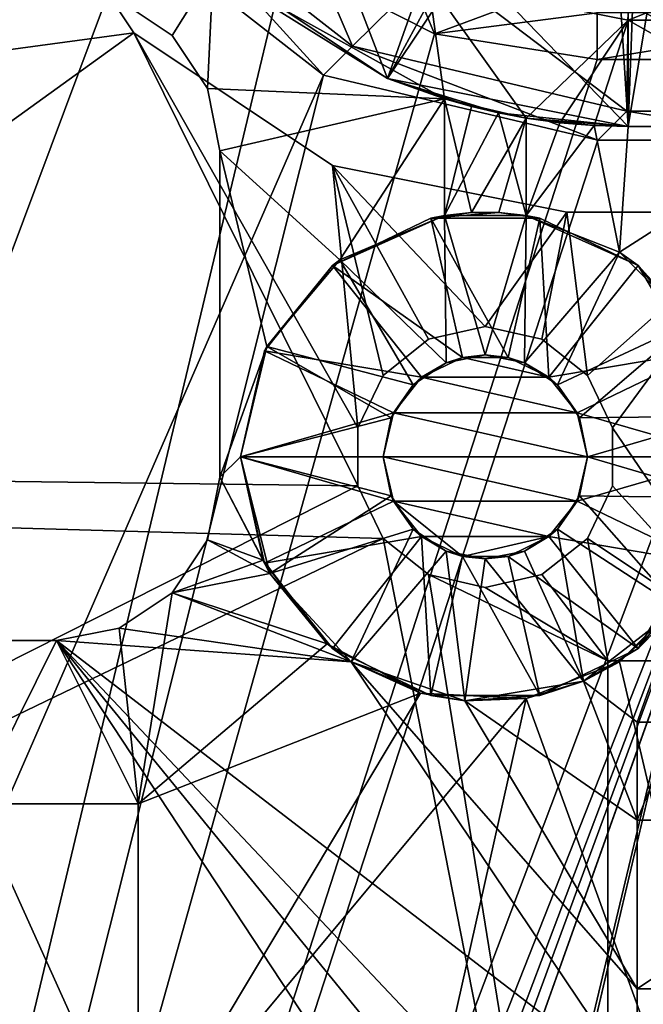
# Model space of a CAD drawing. Extents: x -3 to 104, y -79 to 161.
# Tile 199 of 203: x 91 to 99, y 138 to 150. Entities that reach past the tile are written whole.
import ezdxf

# ---------------------------------------------------------------- set-up
doc = ezdxf.new("R2010")
doc.units = 0
doc.header["$MEASUREMENT"] = 0

msp = doc.modelspace()

# ---------------------------------------------------------------- linework, layer by layer
for points in [[(50.259701, 149.639999, 55), (91.671097, 159.520996, 55), (49.487301, 151.244003, 55)], [(50.259701, 149.639999, 55), (91.671097, 156.020996, 55), (91.671097, 159.520996, 55)], [(91.220596, 153.227005, 52.5), (50.259701, 149.639999, 52.5), (90.679802, 156.029999, 52.5)], [(50.259701, 149.639999, 55), (92.373398, 153.082993, 55), (91.671097, 156.020996, 55)], [(91.220596, 153.227005, 52.5), (50.259701, 147.860001, 52.5), (50.259701, 149.639999, 52.5)], [(92.485199, 151.149002, 52.5), (50.259701, 147.860001, 52.5), (91.220596, 153.227005, 52.5)], [(49.487301, 146.255997, 55), (94.3563, 150.757996, 55), (92.373398, 153.082993, 55)], [(49.487301, 146.255997, 55), (92.373398, 153.082993, 55), (50.259701, 147.860001, 55)], [(50.259701, 147.860001, 55), (92.373398, 153.082993, 55), (50.259701, 149.639999, 55)], [(92.496696, 149.847, 18.9), (90.870903, 152.279999, 18.9), (55.214401, 144.800995, 18.9)], [(90.870903, 152.279999, 17.299999), (92.496696, 149.847, 17.299999), (60.471001, 126.727997, 17.299999)], [(90.870903, 152.279999, 17.299999), (92.496696, 149.847, 18.9), (92.496696, 149.847, 17.299999)], [(90.870903, 152.279999, 18.9), (92.496696, 149.847, 18.9), (90.870903, 152.279999, 17.299999)], [(92.841301, 151.505005, 11.7), (94.167503, 152.018005, 11.7), (95.175201, 149.682007, 11.7)], [(94.167503, 152.018005, 11.7), (96.178101, 150.673996, 11.7), (95.175201, 149.682007, 11.7)], [(94.819099, 149.326004, 52.5), (92.485199, 151.149002, 52.5), (92.841301, 151.505005, 11.7)], [(94.819099, 149.326004, 52.5), (92.841301, 151.505005, 11.7), (95.175201, 149.682007, 11.7)], [(95.603302, 149.285995, -76.900002), (93.105301, 150.955002, -76.900002), (94.754303, 151.498001, -76.900002)], [(96.1026, 150.703003, -76.900002), (95.603302, 149.285995, -76.900002), (94.754303, 151.498001, -76.900002)], [(96.1008, 150.487, 10.1), (98.550003, 150, 10.1), (98.550003, 151.399994, 10.1)], [(98.550003, 150, 10.1), (102.050003, 151.399994, 10.1), (98.550003, 151.399994, 10.1)], [(98.550003, 150, 10.1), (102.150002, 150, 10.1), (102.050003, 151.399994, 10.1)], [(92.485199, 151.149002, 52.5), (49.487301, 146.255997, 52.5), (50.259701, 147.860001, 52.5)], [(92.485199, 151.149002, 52.5), (73.586403, 100.584, 52.5), (49.487301, 146.255997, 52.5)], [(94.819099, 149.326004, 52.5), (73.586403, 100.584, 52.5), (92.485199, 151.149002, 52.5)], [(93.105301, 150.955002, -76.900002), (95.603302, 149.285995, -76.900002), (93.465302, 150.617996, 5.5)], [(82.362297, 100.605003, 55), (94.3563, 150.757996, 55), (49.487301, 146.255997, 55)], [(82.362297, 100.605003, 55), (96.178902, 149.834, 55), (94.3563, 150.757996, 55)], [(95.892601, 150.524994, 54.897598), (94.3563, 150.757996, 55), (96.178902, 149.834, 55)], [(96.575104, 150.744995, -76.900002), (95.603302, 149.285995, -76.900002), (96.344101, 150.664993, -76.900002)], [(98.550003, 148.699997, -76.900002), (95.603302, 149.285995, -76.900002), (96.575104, 150.744995, -76.900002)], [(96.344101, 150.664993, -76.900002), (95.603302, 149.285995, -76.900002), (96.1026, 150.703003, -76.900002)], [(98.446404, 150.345993, -76.900002), (98.550003, 148.699997, -76.900002), (96.575104, 150.744995, -76.900002)], [(92.964203, 149.813995, 5.5), (92.315399, 150.248001, 5.5), (93.465302, 150.617996, 5.5)], [(92.315399, 150.248001, 7.3), (92.964203, 149.813995, 7.3), (93.465302, 150.617996, 7.3)], [(93.397797, 149.164993, 5.5), (92.964203, 149.813995, 5.5), (93.465302, 150.617996, 5.5)], [(92.964203, 149.813995, 7.3), (93.397797, 149.164993, 7.3), (93.465302, 150.617996, 7.3)], [(96.300003, 149.035995, 5.5), (93.397797, 149.164993, 5.5), (93.465302, 150.617996, 5.5)], [(93.397797, 149.164993, 7.3), (96.300003, 149.035995, 7.3), (93.465302, 150.617996, 7.3)], [(93.465302, 150.617996, 5.5), (96.300003, 149.035995, 2.8), (96.300003, 149.035995, 5.5)], [(95.603302, 149.285995, -76.900002), (96.300003, 149.035995, 2.8), (93.465302, 150.617996, 5.5)], [(96.1008, 150.487, 11.3), (93.465302, 150.617996, 11.3), (96.300003, 149.035995, 11.3)], [(96.300003, 149.035995, 7.3), (96.300003, 149.035995, 11.3), (93.465302, 150.617996, 11.3)], [(93.465302, 150.617996, 7.3), (96.300003, 149.035995, 7.3), (93.465302, 150.617996, 11.3)], [(95.175201, 149.682007, 11.7), (96.178101, 150.673996, 11.7), (98.535599, 148.886002, 11.7)], [(95.892601, 150.524994, 54.897598), (96.178902, 149.834, 55), (98.170898, 150.576996, 54.5653)], [(96.178101, 150.673996, 11.7), (98.549797, 150.201996, 11.7), (98.535599, 148.886002, 11.7)], [(98.170898, 150.576996, 54.5653), (96.178902, 149.834, 55), (98.170898, 150.091995, 54.8871)], [(96.1008, 150.487, 11.3), (97.300003, 148.802002, 11.3), (98.550003, 150, 11.3)], [(96.1008, 150.487, 11.3), (96.300003, 149.035995, 11.3), (97.300003, 148.802002, 11.3)], [(96.1008, 150.487, 10.1), (96.1008, 150.487, 11.3), (98.550003, 150, 10.1)], [(96.1008, 150.487, 11.3), (98.550003, 150, 11.3), (98.550003, 150, 10.1)], [(98.608704, 150.238007, -76.900002), (98.550003, 148.699997, -76.900002), (98.446404, 150.345993, -76.900002)], [(92.964203, 149.813995, 5.5), (92.315399, 150.248001, 7.3), (92.315399, 150.248001, 5.5)], [(92.964203, 149.813995, 7.3), (92.315399, 150.248001, 7.3), (92.964203, 149.813995, 5.5)], [(98.800003, 150.199997, -76.900002), (98.550003, 148.699997, -76.900002), (98.608704, 150.238007, -76.900002)], [(98.170898, 150.091995, 54.8871), (96.178902, 149.834, 55), (98.170998, 149.520996, 55)], [(101.670998, 150.091995, 54.8871), (98.170898, 150.091995, 54.8871), (98.170998, 149.520996, 55)], [(101.670998, 149.520996, 55), (101.670998, 150.091995, 54.8871), (98.170998, 149.520996, 55)], [(98.549797, 150.201996, 11.7), (101.036003, 148.886002, 11.7), (98.535599, 148.886002, 11.7)], [(98.549797, 150.201996, 11.7), (102.050003, 150.199997, 11.7), (101.036003, 148.886002, 11.7)], [(100.849998, 148.699997, -76.900002), (98.550003, 148.699997, -76.900002), (98.800003, 150.199997, -76.900002)], [(98.550003, 150, 11.3), (97.300003, 148.802002, 11.3), (97.7146, 148.744995, 11.3)], [(98.550003, 150, 11.3), (97.7146, 148.744995, 11.3), (98.131699, 148.710999, 11.3)], [(98.550003, 150, 11.3), (98.131699, 148.710999, 11.3), (98.550003, 148.699997, 11.3)], [(102.150002, 150, 11.3), (98.550003, 150, 11.3), (100.849998, 148.699997, 11.3)], [(98.550003, 150, 11.3), (98.550003, 148.699997, 11.3), (100.849998, 148.699997, 11.3)], [(102.150002, 150, 10.1), (98.550003, 150, 11.3), (102.150002, 150, 11.3)], [(98.550003, 150, 10.1), (98.550003, 150, 11.3), (102.150002, 150, 10.1)], [(95.240097, 144.294006, 18.9), (92.496696, 149.847, 18.9), (55.214401, 144.800995, 18.9)], [(92.496696, 149.847, 17.299999), (95.240097, 144.294006, 17.299999), (60.471001, 126.727997, 17.299999)], [(95.240097, 145.005997, 18.9), (92.496696, 149.847, 18.9), (95.240097, 144.294006, 18.9)], [(95.240097, 145.005997, 18.9), (94.929901, 148.220993, 18.9), (92.496696, 149.847, 18.9)], [(92.496696, 149.847, 17.299999), (95.240097, 145.005997, 17.299999), (95.240097, 144.294006, 17.299999)], [(94.929901, 148.220993, 17.299999), (95.240097, 145.005997, 17.299999), (92.496696, 149.847, 17.299999)], [(92.496696, 149.847, 17.299999), (92.496696, 149.847, 18.9), (94.929901, 148.220993, 17.299999)], [(92.496696, 149.847, 18.9), (94.929901, 148.220993, 18.9), (94.929901, 148.220993, 17.299999)], [(82.362297, 100.605003, 55), (98.170998, 149.520996, 55), (96.178902, 149.834, 55)], [(93.397797, 149.164993, 5.5), (92.964203, 149.813995, 7.3), (92.964203, 149.813995, 5.5)], [(93.397797, 149.164993, 7.3), (92.964203, 149.813995, 7.3), (93.397797, 149.164993, 5.5)], [(98.179497, 148.529999, 52.5), (94.819099, 149.326004, 52.5), (95.175201, 149.682007, 11.7)], [(98.179497, 148.529999, 52.5), (95.175201, 149.682007, 11.7), (98.535599, 148.886002, 11.7)], [(82.362297, 100.605003, 55), (101.670998, 149.520996, 55), (98.170998, 149.520996, 55)], [(82.784203, 99.648102, 55), (101.670998, 149.520996, 55), (82.362297, 100.605003, 55)], [(82.928497, 98.611504, 55), (101.670998, 149.520996, 55), (82.784203, 99.648102, 55)], [(82.928497, 96.8293, 55), (101.670998, 149.520996, 55), (82.928497, 98.611504, 55)], [(82.928497, -7.8067, 55), (101.670998, 149.520996, 55), (82.928497, 96.8293, 55)], [(101.670998, -67.221199, 55), (101.670998, 149.520996, 55), (82.928497, -7.8067, 55)], [(82.590202, 100.584, 52.5), (73.586403, 100.584, 52.5), (94.819099, 149.326004, 52.5)], [(98.179497, 148.529999, 52.5), (82.590202, 100.584, 52.5), (94.819099, 149.326004, 52.5)], [(95.603302, 149.285995, -76.900002), (96.629799, 148.942993, 2.8), (96.300003, 149.035995, 2.8)], [(95.603302, 149.285995, -76.900002), (96.963303, 148.865005, 2.8), (96.629799, 148.942993, 2.8)], [(95.603302, 149.285995, -76.900002), (98.550003, 148.699997, -76.900002), (96.963303, 148.865005, 2.8)], [(96.300003, 149.035995, 5.5), (93.550003, 148.399994, 5.5), (93.397797, 149.164993, 5.5)], [(93.550003, 148.399994, 7.3), (96.300003, 149.035995, 7.3), (93.397797, 149.164993, 7.3)], [(93.550003, 148.399994, 7.3), (93.397797, 149.164993, 7.3), (93.550003, 148.399994, 5.5)], [(93.550003, 148.399994, 5.5), (93.397797, 149.164993, 7.3), (93.397797, 149.164993, 5.5)], [(95.019897, 147.065002, 5.5), (93.550003, 148.399994, 5.5), (96.300003, 149.035995, 5.5)], [(93.550003, 148.399994, 7.3), (95.019897, 147.065002, 7.3), (96.300003, 149.035995, 7.3)], [(96.300003, 147.608002, 5.5), (95.019897, 147.065002, 5.5), (96.300003, 149.035995, 5.5)], [(95.019897, 147.065002, 7.3), (96.300003, 147.608002, 7.3), (96.300003, 149.035995, 7.3)], [(96.629799, 148.942993, 2.8), (96.300003, 147.608002, 2.8), (96.300003, 149.035995, 2.8)], [(96.300003, 147.608002, 2.8), (96.300003, 149.035995, 5.5), (96.300003, 149.035995, 2.8)], [(96.300003, 147.608002, 2.8), (96.300003, 147.608002, 5.5), (96.300003, 149.035995, 5.5)], [(96.300003, 147.608002, 7.3), (96.300003, 147.608002, 11.3), (96.300003, 149.035995, 11.3)], [(96.300003, 147.608002, 7.3), (96.300003, 149.035995, 11.3), (96.300003, 149.035995, 7.3)], [(96.300003, 149.035995, 11.3), (96.632599, 147.645004, 11.3), (97.300003, 148.802002, 11.3)], [(96.300003, 149.035995, 11.3), (96.300003, 147.608002, 11.3), (96.632599, 147.645004, 11.3)], [(96.963303, 148.865005, 2.8), (96.300003, 147.608002, 2.8), (96.629799, 148.942993, 2.8)], [(98.179497, 148.529999, 52.5), (98.535599, 148.886002, 11.7), (100.68, 148.529999, 52.5)], [(100.68, 148.529999, 52.5), (98.535599, 148.886002, 11.7), (101.036003, 148.886002, 11.7)], [(97.300003, 147.608002, 2.8), (96.300003, 147.608002, 2.8), (96.963303, 148.865005, 2.8)], [(97.300003, 148.802002, 11.3), (96.632599, 147.645004, 11.3), (96.9673, 147.645004, 11.3)], [(98.550003, 148.699997, -76.900002), (97.300003, 148.802002, 2.8), (96.963303, 148.865005, 2.8)], [(97.300003, 148.802002, 2.8), (97.300003, 147.608002, 2.8), (96.963303, 148.865005, 2.8)], [(97.300003, 148.802002, 11.3), (96.9673, 147.645004, 11.3), (97.300003, 147.608002, 11.3)], [(97.300003, 148.802002, 2.8), (97.7146, 148.744995, 5.5), (97.300003, 148.802002, 5.5)], [(97.300003, 148.802002, 2.8), (98.131699, 148.710999, 5.5), (97.7146, 148.744995, 5.5)], [(98.550003, 148.699997, -76.900002), (98.131699, 148.710999, 5.5), (97.300003, 148.802002, 2.8)], [(97.300003, 148.802002, 7.3), (97.300003, 147.608002, 7.3), (97.7146, 148.744995, 7.3)], [(97.300003, 147.608002, 11.3), (97.300003, 147.608002, 7.3), (97.300003, 148.802002, 7.3)], [(97.300003, 147.608002, 11.3), (97.300003, 148.802002, 7.3), (97.300003, 148.802002, 11.3)], [(97.7146, 148.744995, 7.3), (97.7146, 148.744995, 11.3), (97.300003, 148.802002, 11.3)], [(97.300003, 148.802002, 7.3), (97.7146, 148.744995, 7.3), (97.300003, 148.802002, 11.3)], [(97.300003, 147.608002, 5.5), (97.300003, 148.802002, 5.5), (97.7146, 148.744995, 5.5)], [(97.300003, 147.608002, 5.5), (97.300003, 147.608002, 2.8), (97.300003, 148.802002, 2.8)], [(97.300003, 147.608002, 5.5), (97.300003, 148.802002, 2.8), (97.300003, 148.802002, 5.5)], [(97.7146, 148.744995, 7.3), (97.300003, 147.608002, 7.3), (98.131699, 148.710999, 7.3)], [(97.300003, 147.608002, 5.5), (97.7146, 148.744995, 5.5), (98.131699, 148.710999, 5.5)], [(97.300003, 147.608002, 7.3), (98.442596, 147.160004, 7.3), (98.131699, 148.710999, 7.3)], [(98.442596, 147.160004, 5.5), (97.300003, 147.608002, 5.5), (98.131699, 148.710999, 5.5)], [(98.131699, 148.710999, 7.3), (98.131699, 148.710999, 11.3), (97.7146, 148.744995, 11.3)], [(97.7146, 148.744995, 7.3), (98.131699, 148.710999, 7.3), (97.7146, 148.744995, 11.3)], [(98.550003, 148.699997, -76.900002), (98.550003, 148.699997, 5.5), (98.131699, 148.710999, 5.5)], [(98.131699, 148.710999, 7.3), (98.442596, 147.160004, 7.3), (98.550003, 148.699997, 7.3)], [(98.550003, 148.699997, 7.3), (98.550003, 148.699997, 11.3), (98.131699, 148.710999, 11.3)], [(98.131699, 148.710999, 7.3), (98.550003, 148.699997, 7.3), (98.131699, 148.710999, 11.3)], [(98.442596, 147.160004, 5.5), (98.131699, 148.710999, 5.5), (98.550003, 148.699997, 5.5)], [(98.442596, 147.160004, 7.3), (100.849998, 148.699997, 7.3), (98.550003, 148.699997, 7.3)], [(98.442596, 147.160004, 7.3), (99.310303, 146.292999, 7.3), (100.849998, 148.699997, 7.3)], [(100.849998, 148.699997, 5.5), (98.442596, 147.160004, 5.5), (98.550003, 148.699997, 5.5)], [(99.310402, 146.292999, 5.5), (98.442596, 147.160004, 5.5), (100.849998, 148.699997, 5.5)], [(100.849998, 148.699997, 11.3), (98.550003, 148.699997, 7.3), (100.849998, 148.699997, 7.3)], [(98.550003, 148.699997, 11.3), (98.550003, 148.699997, 7.3), (100.849998, 148.699997, 11.3)], [(98.550003, 148.699997, 5.5), (98.550003, 148.699997, -76.900002), (100.849998, 148.699997, 5.5)], [(100.849998, 148.699997, 5.5), (98.550003, 148.699997, -76.900002), (100.849998, 148.699997, -76.900002)], [(100.68, 148.529999, 52.5), (82.590202, 100.584, 52.5), (98.179497, 148.529999, 52.5)], [(100.68, 148.529999, 52.5), (82.590202, 72.711304, 52.5), (82.590202, 100.584, 52.5)], [(100.68, 148.529999, 52.5), (82.590202, 71.511299, 52.5), (82.590202, 72.711304, 52.5)], [(100.68, 148.529999, 52.5), (100.68, -66.229897, 52.5), (82.590202, 71.511299, 52.5)], [(94.122299, 146.003006, 5.5), (93.550003, 148.399994, 5.5), (95.019897, 147.065002, 5.5)], [(93.550003, 144.399994, 5.5), (93.550003, 148.399994, 5.5), (94.122299, 146.003006, 5.5)], [(93.550003, 148.399994, 7.3), (94.122299, 146.003006, 7.3), (95.019897, 147.065002, 7.3)], [(93.550003, 148.399994, 7.3), (93.550003, 144.399994, 7.3), (94.122299, 146.003006, 7.3)], [(93.550003, 148.399994, 5.5), (93.550003, 144.399994, 5.5), (93.550003, 148.399994, 7.3)], [(93.550003, 148.399994, 7.3), (93.550003, 144.399994, 5.5), (93.550003, 144.399994, 7.3)], [(95.549103, 145.647995, 18.9), (94.929901, 148.220993, 18.9), (95.240097, 145.005997, 18.9)], [(96.105797, 146.091995, 18.9), (94.929901, 148.220993, 18.9), (95.549103, 145.647995, 18.9)], [(96.800003, 146.25, 18.9), (94.929901, 148.220993, 18.9), (96.105797, 146.091995, 18.9)], [(96.800003, 146.25, 18.9), (97.800003, 147.649994, 18.9), (94.929901, 148.220993, 18.9)], [(94.929901, 148.220993, 17.299999), (96.800003, 146.25, 17.299999), (96.105797, 146.091995, 17.299999)], [(94.929901, 148.220993, 17.299999), (96.105797, 146.091995, 17.299999), (95.549103, 145.647995, 17.299999)], [(94.929901, 148.220993, 17.299999), (95.549103, 145.647995, 17.299999), (95.240097, 145.005997, 17.299999)], [(97.800003, 147.649994, 17.299999), (96.800003, 146.25, 17.299999), (94.929901, 148.220993, 17.299999)], [(94.929901, 148.220993, 17.299999), (94.929901, 148.220993, 18.9), (97.800003, 147.649994, 17.299999)], [(94.929901, 148.220993, 18.9), (97.800003, 147.649994, 18.9), (97.800003, 147.649994, 17.299999)], [(96.300003, 147.608002, 11.3), (94.929497, 146.994995, 17.299999), (96.132401, 147.574997, 17.299999)], [(96.300003, 147.608002, 11.3), (95.019897, 147.065002, 7.3), (94.929497, 146.994995, 17.299999)], [(94.929497, 146.994995, 17.299999), (96.521797, 145.869003, 17.299999), (96.132401, 147.574997, 17.299999)], [(96.321602, 145.804993, 2.8), (95.019897, 147.065002, 2.8), (96.300003, 147.608002, 2.8)], [(96.300003, 147.608002, 2.8), (95.019897, 147.065002, 5.5), (96.300003, 147.608002, 5.5)], [(96.300003, 147.608002, 2.8), (95.019897, 147.065002, 2.8), (95.019897, 147.065002, 5.5)], [(96.300003, 147.608002, 7.3), (95.019897, 147.065002, 7.3), (96.300003, 147.608002, 11.3)], [(96.632599, 147.645004, 11.3), (96.300003, 147.608002, 11.3), (96.132401, 147.574997, 17.299999)], [(96.9673, 147.645004, 11.3), (96.132401, 147.574997, 17.299999), (97.467598, 147.574997, 17.299999)], [(96.9673, 147.645004, 11.3), (96.632599, 147.645004, 11.3), (96.132401, 147.574997, 17.299999)], [(96.132401, 147.574997, 17.299999), (97.078201, 145.869003, 17.299999), (97.467598, 147.574997, 17.299999)], [(96.521797, 145.869003, 17.299999), (97.078201, 145.869003, 17.299999), (96.132401, 147.574997, 17.299999)], [(97.300003, 147.608002, 2.8), (96.800003, 145.899994, 2.8), (96.300003, 147.608002, 2.8)], [(96.800003, 145.899994, 2.8), (96.321602, 145.804993, 2.8), (96.300003, 147.608002, 2.8)], [(97.494202, 146.091995, 18.9), (97.800003, 147.649994, 18.9), (96.800003, 146.25, 18.9)], [(97.800003, 147.649994, 17.299999), (97.494202, 146.091995, 17.299999), (96.800003, 146.25, 17.299999)], [(97.278397, 145.804993, 2.8), (96.800003, 145.899994, 2.8), (97.300003, 147.608002, 2.8)], [(97.300003, 147.608002, 11.3), (96.9673, 147.645004, 11.3), (97.467598, 147.574997, 17.299999)], [(97.078201, 145.869003, 17.299999), (97.579399, 145.626999, 17.299999), (97.467598, 147.574997, 17.299999)], [(98.442596, 147.160004, 2.8), (97.278397, 145.804993, 2.8), (97.300003, 147.608002, 2.8)], [(97.300003, 147.608002, 11.3), (97.467598, 147.574997, 17.299999), (98.670502, 146.994995, 17.299999)], [(98.442596, 147.160004, 7.3), (97.300003, 147.608002, 7.3), (97.300003, 147.608002, 11.3)], [(98.442596, 147.160004, 7.3), (97.300003, 147.608002, 11.3), (98.670502, 146.994995, 17.299999)], [(98.442596, 147.160004, 2.8), (97.300003, 147.608002, 5.5), (98.442596, 147.160004, 5.5)], [(98.442596, 147.160004, 2.8), (97.300003, 147.608002, 2.8), (97.300003, 147.608002, 5.5)], [(97.467598, 147.574997, 17.299999), (97.579399, 145.626999, 17.299999), (98.670502, 146.994995, 17.299999)], [(98.050903, 145.647995, 18.9), (97.800003, 147.649994, 18.9), (97.494202, 146.091995, 18.9)], [(97.800003, 147.649994, 17.299999), (98.050903, 145.647995, 17.299999), (97.494202, 146.091995, 17.299999)], [(98.050903, 145.647995, 18.9), (100.300003, 147.649994, 18.9), (97.800003, 147.649994, 18.9)], [(100.300003, 147.649994, 17.299999), (98.050903, 145.647995, 17.299999), (97.800003, 147.649994, 17.299999)], [(100.300003, 147.649994, 17.299999), (97.800003, 147.649994, 17.299999), (100.300003, 147.649994, 18.9)], [(100.300003, 147.649994, 18.9), (97.800003, 147.649994, 17.299999), (97.800003, 147.649994, 18.9)], [(98.359901, 145.005997, 18.9), (100.300003, 147.649994, 18.9), (98.050903, 145.647995, 18.9)], [(100.300003, 147.649994, 17.299999), (98.359901, 145.005997, 17.299999), (98.050903, 145.647995, 17.299999)], [(100.300003, 142.149994, 18.9), (100.300003, 147.649994, 18.9), (98.359901, 145.005997, 18.9)], [(100.300003, 147.649994, 17.299999), (100.300003, 142.149994, 17.299999), (98.359901, 145.005997, 17.299999)], [(97.683899, 145.533997, 2.8), (97.278397, 145.804993, 2.8), (98.442596, 147.160004, 2.8)], [(99.310303, 146.292999, 2.8), (97.683899, 145.533997, 2.8), (98.442596, 147.160004, 2.8)], [(99.310303, 146.292999, 7.3), (98.442596, 147.160004, 7.3), (98.670502, 146.994995, 17.299999)], [(99.310303, 146.292999, 2.8), (98.442596, 147.160004, 5.5), (99.310402, 146.292999, 5.5)], [(99.310303, 146.292999, 2.8), (98.442596, 147.160004, 2.8), (98.442596, 147.160004, 5.5)], [(94.122299, 146.003006, 7.3), (94.097099, 145.951996, 17.299999), (94.929497, 146.994995, 17.299999)], [(94.097099, 145.951996, 17.299999), (96.020599, 145.626999, 17.299999), (94.929497, 146.994995, 17.299999)], [(95.9161, 145.533997, 2.8), (94.122299, 146.003006, 2.8), (95.019897, 147.065002, 2.8)], [(95.019897, 147.065002, 2.8), (94.122299, 146.003006, 5.5), (95.019897, 147.065002, 5.5)], [(95.019897, 147.065002, 2.8), (94.122299, 146.003006, 2.8), (94.122299, 146.003006, 5.5)], [(95.019897, 147.065002, 7.3), (94.122299, 146.003006, 7.3), (94.929497, 146.994995, 17.299999)], [(96.020599, 145.626999, 17.299999), (96.521797, 145.869003, 17.299999), (94.929497, 146.994995, 17.299999)], [(96.321602, 145.804993, 2.8), (95.9161, 145.533997, 2.8), (95.019897, 147.065002, 2.8)], [(97.579399, 145.626999, 17.299999), (99.502899, 145.951996, 17.299999), (98.670502, 146.994995, 17.299999)], [(99.758003, 145.149994, 11.3), (98.670502, 146.994995, 17.299999), (99.502899, 145.951996, 17.299999)], [(99.758003, 145.149994, 11.3), (99.310303, 146.292999, 7.3), (98.670502, 146.994995, 17.299999)], [(96.800003, 146.25, 18.9), (96.105797, 146.091995, 18.9), (96.800003, 146.25, 17.299999)], [(96.800003, 146.25, 17.299999), (96.105797, 146.091995, 18.9), (96.105797, 146.091995, 17.299999)], [(97.494202, 146.091995, 17.299999), (97.494202, 146.091995, 18.9), (96.800003, 146.25, 17.299999)], [(97.494202, 146.091995, 18.9), (96.800003, 146.25, 18.9), (96.800003, 146.25, 17.299999)], [(99.310303, 146.292999, 2.8), (97.954803, 145.128006, 2.8), (97.683899, 145.533997, 2.8)], [(99.758003, 145.149994, 2.8), (97.954803, 145.128006, 2.8), (99.310303, 146.292999, 2.8)], [(93.550003, 144.399994, 5.5), (94.122299, 146.003006, 5.5), (93.800003, 144.649994, 5.5)], [(93.550003, 144.399994, 7.3), (93.800003, 144.649994, 7.3), (94.122299, 146.003006, 7.3)], [(95.645203, 145.128006, 2.8), (93.800003, 144.649994, 2.8), (94.122299, 146.003006, 2.8)], [(94.122299, 146.003006, 2.8), (93.800003, 144.649994, 5.5), (94.122299, 146.003006, 5.5)], [(94.122299, 146.003006, 2.8), (93.800003, 144.649994, 2.8), (93.800003, 144.649994, 5.5)], [(94.122299, 146.003006, 7.3), (93.800003, 144.649994, 7.3), (94.097099, 145.951996, 17.299999)], [(95.645203, 145.128006, 2.8), (94.122299, 146.003006, 2.8), (95.9161, 145.533997, 2.8)], [(96.105797, 146.091995, 17.299999), (95.549103, 145.647995, 18.9), (95.549103, 145.647995, 17.299999)], [(96.105797, 146.091995, 18.9), (95.549103, 145.647995, 18.9), (96.105797, 146.091995, 17.299999)], [(98.050903, 145.647995, 17.299999), (98.050903, 145.647995, 18.9), (97.494202, 146.091995, 17.299999)], [(98.050903, 145.647995, 18.9), (97.494202, 146.091995, 18.9), (97.494202, 146.091995, 17.299999)], [(93.800003, 144.649994, 7.3), (93.800003, 144.649994, 17.299999), (94.097099, 145.951996, 17.299999)], [(93.800003, 144.649994, 17.299999), (95.673798, 145.192001, 17.299999), (94.097099, 145.951996, 17.299999)], [(94.097099, 145.951996, 17.299999), (95.673798, 145.192001, 17.299999), (96.020599, 145.626999, 17.299999)], [(96.020599, 145.626999, 17.299999), (96.020599, 145.626999, 7.3), (96.521797, 145.869003, 17.299999)], [(96.020599, 145.626999, 7.3), (96.521797, 145.869003, 7.3), (96.521797, 145.869003, 17.299999)], [(96.020599, 145.626999, 7.3), (97.579399, 145.626999, 7.3), (96.521797, 145.869003, 7.3)], [(96.020599, 145.626999, 5.5), (96.321602, 145.804993, 2.8), (96.521797, 145.869003, 5.5)], [(97.579399, 145.626999, 5.5), (96.020599, 145.626999, 5.5), (96.521797, 145.869003, 5.5)], [(96.321602, 145.804993, 2.8), (96.800003, 145.899994, 2.8), (96.521797, 145.869003, 5.5)], [(96.521797, 145.869003, 5.5), (96.800003, 145.899994, 2.8), (97.078201, 145.869003, 5.5)], [(96.521797, 145.869003, 17.299999), (97.078201, 145.869003, 7.3), (97.078201, 145.869003, 17.299999)], [(96.521797, 145.869003, 7.3), (97.078201, 145.869003, 7.3), (96.521797, 145.869003, 17.299999)], [(96.521797, 145.869003, 7.3), (97.579399, 145.626999, 7.3), (97.078201, 145.869003, 7.3)], [(97.579399, 145.626999, 5.5), (96.521797, 145.869003, 5.5), (97.078201, 145.869003, 5.5)], [(96.800003, 145.899994, 2.8), (97.278397, 145.804993, 2.8), (97.078201, 145.869003, 5.5)], [(97.078201, 145.869003, 17.299999), (97.579399, 145.626999, 7.3), (97.579399, 145.626999, 17.299999)], [(97.078201, 145.869003, 7.3), (97.579399, 145.626999, 7.3), (97.078201, 145.869003, 17.299999)], [(97.078201, 145.869003, 5.5), (97.278397, 145.804993, 2.8), (97.579399, 145.626999, 5.5)], [(97.926201, 145.192001, 17.299999), (99.502899, 145.951996, 17.299999), (97.579399, 145.626999, 17.299999)], [(97.926201, 145.192001, 17.299999), (99.800003, 144.649994, 17.299999), (99.502899, 145.951996, 17.299999)], [(95.9161, 145.533997, 2.8), (96.321602, 145.804993, 2.8), (96.020599, 145.626999, 5.5)], [(97.278397, 145.804993, 2.8), (97.683899, 145.533997, 2.8), (97.579399, 145.626999, 5.5)], [(95.549103, 145.647995, 17.299999), (95.240097, 145.005997, 18.9), (95.240097, 145.005997, 17.299999)], [(95.549103, 145.647995, 18.9), (95.240097, 145.005997, 18.9), (95.549103, 145.647995, 17.299999)], [(95.673798, 145.192001, 17.299999), (96.020599, 145.626999, 7.3), (96.020599, 145.626999, 17.299999)], [(95.673798, 145.192001, 7.3), (96.020599, 145.626999, 7.3), (95.673798, 145.192001, 17.299999)], [(95.673798, 145.192001, 7.3), (97.926201, 145.192001, 7.3), (96.020599, 145.626999, 7.3)], [(95.673798, 145.192001, 5.5), (95.9161, 145.533997, 2.8), (96.020599, 145.626999, 5.5)], [(97.926201, 145.192001, 5.5), (95.673798, 145.192001, 5.5), (96.020599, 145.626999, 5.5)], [(96.020599, 145.626999, 7.3), (97.926201, 145.192001, 7.3), (97.579399, 145.626999, 7.3)], [(97.926201, 145.192001, 5.5), (96.020599, 145.626999, 5.5), (97.579399, 145.626999, 5.5)], [(97.579399, 145.626999, 17.299999), (97.579399, 145.626999, 7.3), (97.926201, 145.192001, 17.299999)], [(97.579399, 145.626999, 7.3), (97.926201, 145.192001, 7.3), (97.926201, 145.192001, 17.299999)], [(97.579399, 145.626999, 5.5), (97.683899, 145.533997, 2.8), (97.926201, 145.192001, 5.5)], [(98.359901, 145.005997, 17.299999), (98.359901, 145.005997, 18.9), (98.050903, 145.647995, 17.299999)], [(98.359901, 145.005997, 18.9), (98.050903, 145.647995, 18.9), (98.050903, 145.647995, 17.299999)], [(95.645203, 145.128006, 2.8), (95.9161, 145.533997, 2.8), (95.673798, 145.192001, 5.5)], [(97.683899, 145.533997, 2.8), (97.954803, 145.128006, 2.8), (97.926201, 145.192001, 5.5)], [(93.800003, 144.649994, 17.299999), (95.550003, 144.649994, 17.299999), (95.673798, 145.192001, 17.299999)], [(95.550003, 144.649994, 7.3), (95.673798, 145.192001, 7.3), (95.550003, 144.649994, 17.299999)], [(95.550003, 144.649994, 17.299999), (95.673798, 145.192001, 7.3), (95.673798, 145.192001, 17.299999)], [(95.550003, 144.649994, 7.3), (98.050003, 144.649994, 7.3), (95.673798, 145.192001, 7.3)], [(95.550003, 144.649994, 5.5), (95.645203, 145.128006, 2.8), (95.673798, 145.192001, 5.5)], [(98.050003, 144.649994, 5.5), (95.550003, 144.649994, 5.5), (95.673798, 145.192001, 5.5)], [(95.673798, 145.192001, 7.3), (98.050003, 144.649994, 7.3), (97.926201, 145.192001, 7.3)], [(98.050003, 144.649994, 5.5), (95.673798, 145.192001, 5.5), (97.926201, 145.192001, 5.5)], [(98.050003, 144.649994, 17.299999), (99.800003, 144.649994, 17.299999), (97.926201, 145.192001, 17.299999)], [(97.926201, 145.192001, 17.299999), (98.050003, 144.649994, 7.3), (98.050003, 144.649994, 17.299999)], [(97.926201, 145.192001, 7.3), (98.050003, 144.649994, 7.3), (97.926201, 145.192001, 17.299999)], [(97.926201, 145.192001, 5.5), (97.954803, 145.128006, 2.8), (98.050003, 144.649994, 5.5)], [(99.758003, 145.149994, 2.8), (98.050003, 144.649994, 2.8), (97.954803, 145.128006, 2.8)], [(99.758003, 144.149994, 2.8), (98.050003, 144.649994, 2.8), (99.758003, 145.149994, 2.8)], [(95.550003, 144.649994, 2.8), (93.800003, 144.649994, 2.8), (95.645203, 145.128006, 2.8)], [(95.550003, 144.649994, 2.8), (95.645203, 145.128006, 2.8), (95.550003, 144.649994, 5.5)], [(97.954803, 145.128006, 2.8), (98.050003, 144.649994, 2.8), (98.050003, 144.649994, 5.5)], [(95.240097, 145.005997, 17.299999), (95.240097, 145.005997, 18.9), (95.240097, 144.294006, 17.299999)], [(95.240097, 145.005997, 18.9), (95.240097, 144.294006, 18.9), (95.240097, 144.294006, 17.299999)], [(100.300003, 142.149994, 18.9), (98.359901, 145.005997, 18.9), (98.359901, 144.294006, 18.9)], [(98.359901, 145.005997, 17.299999), (100.300003, 142.149994, 17.299999), (98.359901, 144.294006, 17.299999)], [(98.359901, 144.294006, 17.299999), (98.359901, 145.005997, 18.9), (98.359901, 145.005997, 17.299999)], [(98.359901, 144.294006, 18.9), (98.359901, 145.005997, 18.9), (98.359901, 144.294006, 17.299999)], [(40.9254, 118.957001, 18.9), (98.300003, 129.649994, 18.9), (55.214401, 144.800995, 18.9)], [(98.300003, 129.649994, 18.9), (95.549103, 143.651993, 18.9), (55.214401, 144.800995, 18.9)], [(95.549103, 143.651993, 18.9), (95.240097, 144.294006, 18.9), (55.214401, 144.800995, 18.9)], [(94.078796, 143.386993, 5.5), (93.550003, 144.399994, 5.5), (93.800003, 144.649994, 5.5)], [(93.550003, 144.399994, 7.3), (94.161102, 143.223007, 7.3), (93.800003, 144.649994, 7.3)], [(95.645203, 144.171997, 2.8), (93.800003, 144.649994, 2.8), (95.550003, 144.649994, 2.8)], [(95.645203, 144.171997, 2.8), (94.161102, 143.223007, 2.8), (93.800003, 144.649994, 2.8)], [(93.800003, 144.649994, 2.8), (94.078796, 143.386993, 5.5), (93.800003, 144.649994, 5.5)], [(93.800003, 144.649994, 2.8), (94.161102, 143.223007, 2.8), (94.078796, 143.386993, 5.5)], [(93.800003, 144.649994, 7.3), (94.097099, 143.348007, 17.299999), (93.800003, 144.649994, 17.299999)], [(93.800003, 144.649994, 7.3), (94.161102, 143.223007, 7.3), (94.097099, 143.348007, 17.299999)], [(94.097099, 143.348007, 17.299999), (95.673798, 144.108002, 17.299999), (93.800003, 144.649994, 17.299999)], [(93.800003, 144.649994, 17.299999), (95.673798, 144.108002, 17.299999), (95.550003, 144.649994, 17.299999)], [(95.673798, 144.108002, 17.299999), (95.550003, 144.649994, 7.3), (95.550003, 144.649994, 17.299999)], [(95.673798, 144.108002, 7.3), (95.550003, 144.649994, 7.3), (95.673798, 144.108002, 17.299999)], [(95.673798, 144.108002, 7.3), (97.926201, 144.108002, 7.3), (95.550003, 144.649994, 7.3)], [(95.550003, 144.649994, 7.3), (97.926201, 144.108002, 7.3), (98.050003, 144.649994, 7.3)], [(95.673798, 144.108002, 5.5), (95.645203, 144.171997, 2.8), (95.550003, 144.649994, 5.5)], [(95.645203, 144.171997, 2.8), (95.550003, 144.649994, 2.8), (95.550003, 144.649994, 5.5)], [(97.926201, 144.108002, 5.5), (95.673798, 144.108002, 5.5), (95.550003, 144.649994, 5.5)], [(97.926201, 144.108002, 5.5), (95.550003, 144.649994, 5.5), (98.050003, 144.649994, 5.5)], [(97.926201, 144.108002, 17.299999), (99.800003, 144.649994, 17.299999), (98.050003, 144.649994, 17.299999)], [(97.926201, 144.108002, 17.299999), (99.502899, 143.348007, 17.299999), (99.800003, 144.649994, 17.299999)], [(98.050003, 144.649994, 7.3), (97.926201, 144.108002, 7.3), (98.050003, 144.649994, 17.299999)], [(98.050003, 144.649994, 17.299999), (97.926201, 144.108002, 7.3), (97.926201, 144.108002, 17.299999)], [(98.050003, 144.649994, 5.5), (97.954803, 144.171997, 2.8), (97.926201, 144.108002, 5.5)], [(99.758003, 144.149994, 2.8), (97.954803, 144.171997, 2.8), (98.050003, 144.649994, 2.8)], [(98.050003, 144.649994, 2.8), (97.954803, 144.171997, 2.8), (98.050003, 144.649994, 5.5)], [(95.240097, 144.294006, 17.299999), (95.549103, 143.651993, 17.299999), (60.471001, 126.727997, 17.299999)], [(94.078796, 143.386993, 5.5), (93.397797, 143.634995, 5.5), (93.550003, 144.399994, 5.5)], [(93.397797, 143.634995, 7.3), (94.161102, 143.223007, 7.3), (93.550003, 144.399994, 7.3)], [(93.397797, 143.634995, 5.5), (93.550003, 144.399994, 7.3), (93.550003, 144.399994, 5.5)], [(93.397797, 143.634995, 7.3), (93.550003, 144.399994, 7.3), (93.397797, 143.634995, 5.5)], [(95.240097, 144.294006, 17.299999), (95.240097, 144.294006, 18.9), (95.549103, 143.651993, 17.299999)], [(95.240097, 144.294006, 18.9), (95.549103, 143.651993, 18.9), (95.549103, 143.651993, 17.299999)], [(100.300003, 142.149994, 18.9), (98.359901, 144.294006, 18.9), (98.050903, 143.651993, 18.9)], [(98.359901, 144.294006, 17.299999), (100.300003, 142.149994, 17.299999), (98.050903, 143.651993, 17.299999)], [(98.050903, 143.651993, 17.299999), (98.359901, 144.294006, 18.9), (98.359901, 144.294006, 17.299999)], [(98.050903, 143.651993, 18.9), (98.359901, 144.294006, 18.9), (98.050903, 143.651993, 17.299999)], [(95.9161, 143.766006, 2.8), (94.161102, 143.223007, 2.8), (95.645203, 144.171997, 2.8)], [(95.9161, 143.766006, 2.8), (95.645203, 144.171997, 2.8), (95.673798, 144.108002, 5.5)], [(99.1642, 142.802994, 2.8), (97.683899, 143.766006, 2.8), (97.954803, 144.171997, 2.8)], [(97.954803, 144.171997, 2.8), (97.683899, 143.766006, 2.8), (97.926201, 144.108002, 5.5)], [(99.758003, 144.149994, 2.8), (99.1642, 142.802994, 2.8), (97.954803, 144.171997, 2.8)], [(94.097099, 143.348007, 17.299999), (96.020599, 143.673004, 17.299999), (95.673798, 144.108002, 17.299999)], [(96.020599, 143.673004, 17.299999), (96.020599, 143.673004, 7.3), (95.673798, 144.108002, 17.299999)], [(96.020599, 143.673004, 7.3), (95.673798, 144.108002, 7.3), (95.673798, 144.108002, 17.299999)], [(96.020599, 143.673004, 7.3), (96.521797, 143.431, 7.3), (95.673798, 144.108002, 7.3)], [(96.521797, 143.431, 7.3), (97.579399, 143.673004, 7.3), (95.673798, 144.108002, 7.3)], [(95.673798, 144.108002, 7.3), (97.579399, 143.673004, 7.3), (97.926201, 144.108002, 7.3)], [(96.020599, 143.673004, 5.5), (95.9161, 143.766006, 2.8), (95.673798, 144.108002, 5.5)], [(97.579399, 143.673004, 5.5), (96.020599, 143.673004, 5.5), (95.673798, 144.108002, 5.5)], [(97.579399, 143.673004, 5.5), (95.673798, 144.108002, 5.5), (97.926201, 144.108002, 5.5)], [(97.579399, 143.673004, 17.299999), (99.502899, 143.348007, 17.299999), (97.926201, 144.108002, 17.299999)], [(97.926201, 144.108002, 17.299999), (97.579399, 143.673004, 7.3), (97.579399, 143.673004, 17.299999)], [(97.926201, 144.108002, 7.3), (97.579399, 143.673004, 7.3), (97.926201, 144.108002, 17.299999)], [(97.926201, 144.108002, 5.5), (97.683899, 143.766006, 2.8), (97.579399, 143.673004, 5.5)], [(98.670502, 142.304001, 17.299999), (99.758003, 144.149994, 11.3), (99.502899, 143.348007, 17.299999)], [(99.1642, 142.802994, 7.3), (99.758003, 144.149994, 11.3), (98.670502, 142.304001, 17.299999)], [(95.9161, 143.766006, 2.8), (95.157402, 142.139999, 2.8), (94.161102, 143.223007, 2.8)], [(96.321602, 143.494995, 2.8), (95.157402, 142.139999, 2.8), (95.9161, 143.766006, 2.8)], [(96.321602, 143.494995, 2.8), (95.9161, 143.766006, 2.8), (96.020599, 143.673004, 5.5)], [(97.683899, 143.766006, 2.8), (98.001198, 141.901001, 2.8), (97.278397, 143.494995, 2.8)], [(97.683899, 143.766006, 2.8), (97.278397, 143.494995, 2.8), (97.579399, 143.673004, 5.5)], [(99.1642, 142.802994, 2.8), (98.001198, 141.901001, 2.8), (97.683899, 143.766006, 2.8)], [(95.549103, 143.651993, 17.299999), (98.300003, 129.649994, 17.299999), (60.471001, 126.727997, 17.299999)], [(94.078796, 143.386993, 5.5), (92.964203, 142.985992, 5.5), (93.397797, 143.634995, 5.5)], [(92.964203, 142.985992, 7.3), (94.161102, 143.223007, 7.3), (93.397797, 143.634995, 7.3)], [(92.964203, 142.985992, 5.5), (93.397797, 143.634995, 7.3), (93.397797, 143.634995, 5.5)], [(92.964203, 142.985992, 7.3), (93.397797, 143.634995, 7.3), (92.964203, 142.985992, 5.5)], [(94.097099, 143.348007, 17.299999), (94.929497, 142.304001, 17.299999), (96.020599, 143.673004, 17.299999)], [(94.929497, 142.304001, 17.299999), (96.132401, 141.725006, 17.299999), (96.020599, 143.673004, 17.299999)], [(98.300003, 129.649994, 18.9), (96.105797, 143.207993, 18.9), (95.549103, 143.651993, 18.9)], [(96.105797, 143.207993, 17.299999), (98.300003, 129.649994, 17.299999), (95.549103, 143.651993, 17.299999)], [(95.549103, 143.651993, 17.299999), (95.549103, 143.651993, 18.9), (96.105797, 143.207993, 17.299999)], [(95.549103, 143.651993, 18.9), (96.105797, 143.207993, 18.9), (96.105797, 143.207993, 17.299999)], [(96.020599, 143.673004, 17.299999), (96.132401, 141.725006, 17.299999), (96.521797, 143.431, 17.299999)], [(96.521797, 143.431, 17.299999), (96.020599, 143.673004, 7.3), (96.020599, 143.673004, 17.299999)], [(96.521797, 143.431, 7.3), (96.020599, 143.673004, 7.3), (96.521797, 143.431, 17.299999)], [(96.521797, 143.431, 5.5), (96.321602, 143.494995, 2.8), (96.020599, 143.673004, 5.5)], [(97.579399, 143.673004, 5.5), (96.521797, 143.431, 5.5), (96.020599, 143.673004, 5.5)], [(97.078201, 143.431, 7.3), (97.579399, 143.673004, 7.3), (96.521797, 143.431, 7.3)], [(97.579399, 143.673004, 5.5), (97.078201, 143.431, 5.5), (96.521797, 143.431, 5.5)], [(97.078201, 143.431, 17.299999), (98.670502, 142.304001, 17.299999), (97.579399, 143.673004, 17.299999)], [(97.579399, 143.673004, 17.299999), (97.579399, 143.673004, 7.3), (97.078201, 143.431, 17.299999)], [(97.579399, 143.673004, 7.3), (97.078201, 143.431, 7.3), (97.078201, 143.431, 17.299999)], [(97.579399, 143.673004, 5.5), (97.278397, 143.494995, 2.8), (97.078201, 143.431, 5.5)], [(98.300003, 142.149994, 18.9), (98.050903, 143.651993, 18.9), (97.494202, 143.207993, 18.9)], [(98.050903, 143.651993, 17.299999), (98.300003, 142.149994, 17.299999), (97.494202, 143.207993, 17.299999)], [(97.494202, 143.207993, 17.299999), (98.050903, 143.651993, 18.9), (98.050903, 143.651993, 17.299999)], [(97.494202, 143.207993, 18.9), (98.050903, 143.651993, 18.9), (97.494202, 143.207993, 17.299999)], [(97.579399, 143.673004, 17.299999), (98.670502, 142.304001, 17.299999), (99.502899, 143.348007, 17.299999)], [(98.300003, 142.149994, 18.9), (100.300003, 142.149994, 18.9), (98.050903, 143.651993, 18.9)], [(100.300003, 142.149994, 17.299999), (98.300003, 142.149994, 17.299999), (98.050903, 143.651993, 17.299999)], [(96.549103, 141.660995, 2.8), (95.157402, 142.139999, 2.8), (96.321602, 143.494995, 2.8)], [(96.800003, 143.399994, 2.8), (96.549103, 141.660995, 2.8), (96.321602, 143.494995, 2.8)], [(96.800003, 143.399994, 2.8), (96.321602, 143.494995, 2.8), (96.521797, 143.431, 5.5)], [(97.278397, 143.494995, 2.8), (98.001198, 141.901001, 2.8), (96.800003, 143.399994, 2.8)], [(97.278397, 143.494995, 2.8), (96.800003, 143.399994, 2.8), (97.078201, 143.431, 5.5)], [(94.863503, 142.358994, 5.5), (92.964203, 142.985992, 5.5), (94.078796, 143.386993, 5.5)], [(94.161102, 143.223007, 2.8), (94.863503, 142.358994, 5.5), (94.078796, 143.386993, 5.5)], [(94.161102, 143.223007, 7.3), (94.929497, 142.304001, 17.299999), (94.097099, 143.348007, 17.299999)], [(96.132401, 141.725006, 17.299999), (97.467598, 141.725006, 17.299999), (96.521797, 143.431, 17.299999)], [(96.521797, 143.431, 17.299999), (97.467598, 141.725006, 17.299999), (97.078201, 143.431, 17.299999)], [(97.078201, 143.431, 17.299999), (96.521797, 143.431, 7.3), (96.521797, 143.431, 17.299999)], [(97.078201, 143.431, 7.3), (96.521797, 143.431, 7.3), (97.078201, 143.431, 17.299999)], [(97.078201, 143.431, 5.5), (96.800003, 143.399994, 2.8), (96.521797, 143.431, 5.5)], [(98.001198, 141.901001, 2.8), (96.549103, 141.660995, 2.8), (96.800003, 143.399994, 2.8)], [(97.467598, 141.725006, 17.299999), (98.670502, 142.304001, 17.299999), (97.078201, 143.431, 17.299999)], [(92.964203, 142.985992, 7.3), (95.157402, 142.139999, 7.3), (94.161102, 143.223007, 7.3)], [(94.161102, 143.223007, 2.8), (95.157402, 142.139999, 2.8), (94.863503, 142.358994, 5.5)], [(94.161102, 143.223007, 7.3), (95.157402, 142.139999, 7.3), (94.929497, 142.304001, 17.299999)], [(96.105797, 143.207993, 18.9), (98.300003, 142.149994, 18.9), (96.800003, 143.050003, 18.9)], [(98.300003, 129.649994, 18.9), (98.300003, 142.149994, 18.9), (96.105797, 143.207993, 18.9)], [(98.300003, 142.149994, 17.299999), (98.300003, 129.649994, 17.299999), (96.105797, 143.207993, 17.299999)], [(98.300003, 142.149994, 17.299999), (96.105797, 143.207993, 17.299999), (96.800003, 143.050003, 17.299999)], [(96.105797, 143.207993, 17.299999), (96.105797, 143.207993, 18.9), (96.800003, 143.050003, 17.299999)], [(96.105797, 143.207993, 18.9), (96.800003, 143.050003, 18.9), (96.800003, 143.050003, 17.299999)], [(98.300003, 142.149994, 18.9), (97.494202, 143.207993, 18.9), (96.800003, 143.050003, 18.9)], [(97.494202, 143.207993, 17.299999), (98.300003, 142.149994, 17.299999), (96.800003, 143.050003, 17.299999)], [(96.800003, 143.050003, 18.9), (97.494202, 143.207993, 18.9), (96.800003, 143.050003, 17.299999)], [(96.800003, 143.050003, 17.299999), (97.494202, 143.207993, 18.9), (97.494202, 143.207993, 17.299999)], [(92.747002, 131.899994, 5.5), (7.853, 131.899994, 5.5), (82.135803, 142.985992, 5.5)], [(92.747002, 131.899994, 5.5), (82.135803, 142.985992, 5.5), (82.784599, 142.552002, 5.5)], [(92.550003, 140.399994, 5.5), (92.315399, 142.552002, 5.5), (92.964203, 142.985992, 5.5)], [(92.315399, 142.552002, 7.3), (95.157402, 142.139999, 7.3), (92.964203, 142.985992, 7.3)], [(92.315399, 142.552002, 5.5), (92.964203, 142.985992, 7.3), (92.964203, 142.985992, 5.5)], [(92.315399, 142.552002, 7.3), (92.964203, 142.985992, 7.3), (92.315399, 142.552002, 5.5)], [(94.863503, 142.358994, 5.5), (92.550003, 140.399994, 5.5), (92.964203, 142.985992, 5.5)], [(100.849998, 131.899994, 5.5), (98.442596, 142.139999, 5.5), (99.310303, 143.007004, 5.5)], [(99.1642, 142.802994, 2.8), (99.310303, 143.007004, 5.5), (98.442596, 142.139999, 5.5)], [(98.001198, 141.901001, 2.8), (99.1642, 142.802994, 2.8), (98.442596, 142.139999, 5.5)], [(98.001198, 141.901001, 7.3), (98.661102, 141.399994, 7.3), (99.1642, 142.802994, 7.3)], [(98.001198, 141.901001, 7.3), (99.1642, 142.802994, 7.3), (98.670502, 142.304001, 17.299999)], [(98.661102, 141.399994, 7.3), (100.849998, 141.399994, 7.3), (99.1642, 142.802994, 7.3)], [(1.9389, 130.399994, 7.3), (98.661102, 130.399994, 7.3), (82.784599, 142.552002, 7.3)], [(92.747002, 131.899994, 5.5), (82.784599, 142.552002, 5.5), (90.550003, 135.399994, 5.5)], [(82.784599, 142.552002, 7.3), (98.661102, 130.399994, 7.3), (83.550003, 142.399994, 7.3)], [(92.550003, 140.399994, 5.5), (91.550003, 142.399994, 5.5), (92.315399, 142.552002, 5.5)], [(91.550003, 142.399994, 7.3), (95.157402, 142.139999, 7.3), (92.315399, 142.552002, 7.3)], [(91.550003, 142.399994, 7.3), (92.315399, 142.552002, 7.3), (91.550003, 142.399994, 5.5)], [(91.550003, 142.399994, 5.5), (92.315399, 142.552002, 7.3), (92.315399, 142.552002, 5.5)], [(90.550003, 140.399994, 5.5), (83.550003, 142.399994, 5.5), (91.550003, 142.399994, 5.5)], [(83.550003, 142.399994, 7.3), (98.661102, 131.600006, 7.3), (91.550003, 142.399994, 7.3)], [(83.550003, 142.399994, 7.3), (98.661102, 130.399994, 7.3), (98.661102, 131.600006, 7.3)], [(83.550003, 142.399994, 5.5), (83.550003, 142.399994, 7.3), (91.550003, 142.399994, 5.5)], [(91.550003, 142.399994, 5.5), (83.550003, 142.399994, 7.3), (91.550003, 142.399994, 7.3)], [(92.550003, 140.399994, 5.5), (90.550003, 140.399994, 5.5), (91.550003, 142.399994, 5.5)], [(91.550003, 142.399994, 7.3), (98.661102, 136.932999, 7.3), (95.157402, 142.139999, 7.3)], [(91.550003, 142.399994, 7.3), (98.661102, 134.867004, 7.3), (98.661102, 136.932999, 7.3)], [(91.550003, 142.399994, 7.3), (98.661102, 133.667007, 7.3), (98.661102, 134.867004, 7.3)], [(91.550003, 142.399994, 7.3), (98.661102, 131.600006, 7.3), (98.661102, 133.667007, 7.3)], [(96.008202, 141.755997, 5.5), (92.550003, 140.399994, 5.5), (94.863503, 142.358994, 5.5)], [(95.157402, 142.139999, 2.8), (96.008202, 141.755997, 5.5), (94.863503, 142.358994, 5.5)], [(95.157402, 142.139999, 7.3), (96.132401, 141.725006, 17.299999), (94.929497, 142.304001, 17.299999)], [(98.001198, 141.901001, 7.3), (98.670502, 142.304001, 17.299999), (97.467598, 141.725006, 17.299999)], [(95.157402, 142.139999, 2.8), (96.549103, 141.660995, 2.8), (96.008202, 141.755997, 5.5)], [(95.157402, 142.139999, 7.3), (98.661102, 138.132996, 7.3), (96.549103, 141.660995, 7.3)], [(95.157402, 142.139999, 7.3), (98.661102, 136.932999, 7.3), (98.661102, 138.132996, 7.3)], [(95.157402, 142.139999, 7.3), (96.549103, 141.660995, 7.3), (96.132401, 141.725006, 17.299999)], [(100.849998, 131.899994, 5.5), (97.300003, 141.692001, 5.5), (98.442596, 142.139999, 5.5)], [(98.001198, 141.901001, 2.8), (98.442596, 142.139999, 5.5), (97.300003, 141.692001, 5.5)], [(98.300003, 142.149994, 17.299999), (100.300003, 142.149994, 17.299999), (98.300003, 142.149994, 18.9)], [(98.300003, 142.149994, 18.9), (100.300003, 142.149994, 17.299999), (100.300003, 142.149994, 18.9)], [(98.300003, 129.649994, 17.299999), (98.300003, 142.149994, 17.299999), (98.300003, 129.649994, 18.9)], [(98.300003, 129.649994, 18.9), (98.300003, 142.149994, 17.299999), (98.300003, 142.149994, 18.9)], [(96.549103, 141.660995, 2.8), (98.001198, 141.901001, 2.8), (97.300003, 141.692001, 5.5)], [(96.549103, 141.660995, 7.3), (98.661102, 140.199997, 7.3), (98.001198, 141.901001, 7.3)], [(96.549103, 141.660995, 7.3), (98.001198, 141.901001, 7.3), (97.467598, 141.725006, 17.299999)], [(98.001198, 141.901001, 7.3), (98.661102, 140.199997, 7.3), (98.661102, 141.399994, 7.3)], [(92.550003, 135.975998, 5.5), (96.008202, 141.755997, 5.5), (97.300003, 141.692001, 5.5)], [(92.550003, 135.975998, 5.5), (92.550003, 140.399994, 5.5), (96.008202, 141.755997, 5.5)], [(95.108398, 131.899994, 5.5), (92.550003, 135.975998, 5.5), (97.300003, 141.692001, 5.5)], [(100.849998, 131.899994, 5.5), (95.108398, 131.899994, 5.5), (97.300003, 141.692001, 5.5)], [(96.549103, 141.660995, 2.8), (97.300003, 141.692001, 5.5), (96.008202, 141.755997, 5.5)], [(96.549103, 141.660995, 7.3), (97.467598, 141.725006, 17.299999), (96.132401, 141.725006, 17.299999)], [(96.549103, 141.660995, 7.3), (98.661102, 138.132996, 7.3), (98.661102, 140.199997, 7.3)], [(98.661102, 141.399994, 7.3), (100.849998, 141.399994, 11.3), (100.849998, 141.399994, 7.3)], [(98.661102, 141.399994, 7.3), (99.150002, 141.399994, 21.299999), (100.849998, 141.399994, 11.3)], [(98.661102, 140.199997, 7.3), (99.150002, 140.199997, 21.299999), (99.150002, 141.399994, 21.299999)], [(98.661102, 140.199997, 7.3), (99.150002, 141.399994, 21.299999), (98.661102, 141.399994, 7.3)], [(92.550003, 140.399994, -76.900002), (92.550003, 135.975998, -76.900002), (90.550003, 140.399994, -76.900002)], [(92.550003, 135.975998, -76.900002), (90.550003, 135.399994, -76.900002), (90.550003, 140.399994, -76.900002)], [(92.550003, 140.399994, -76.900002), (90.550003, 140.399994, 5.5), (92.550003, 140.399994, 5.5)], [(90.550003, 140.399994, -76.900002), (90.550003, 140.399994, 5.5), (92.550003, 140.399994, -76.900002)], [(92.550003, 135.975998, 5.5), (92.550003, 135.975998, -76.900002), (92.550003, 140.399994, -76.900002)], [(92.550003, 135.975998, 5.5), (92.550003, 140.399994, -76.900002), (92.550003, 140.399994, 5.5)], [(99.150002, 140.199997, 21.299999), (98.661102, 140.199997, 7.3), (101.75, 140.199997, 7.3)], [(98.661102, 138.132996, 7.3), (101.75, 140.199997, 7.3), (98.661102, 140.199997, 7.3)], [(98.661102, 138.132996, 7.3), (101.75, 138.132996, 7.3), (101.75, 140.199997, 7.3)], [(98.661102, 138.132996, 7.3), (99.150002, 138.132996, 21.299999), (101.75, 138.132996, 7.3)], [(98.661102, 136.932999, 7.3), (99.150002, 136.932999, 21.299999), (99.150002, 138.132996, 21.299999)], [(98.661102, 136.932999, 7.3), (99.150002, 138.132996, 21.299999), (98.661102, 138.132996, 7.3)]]:
    msp.add_3dface(points)

doc.saveas('drawing.dxf')
